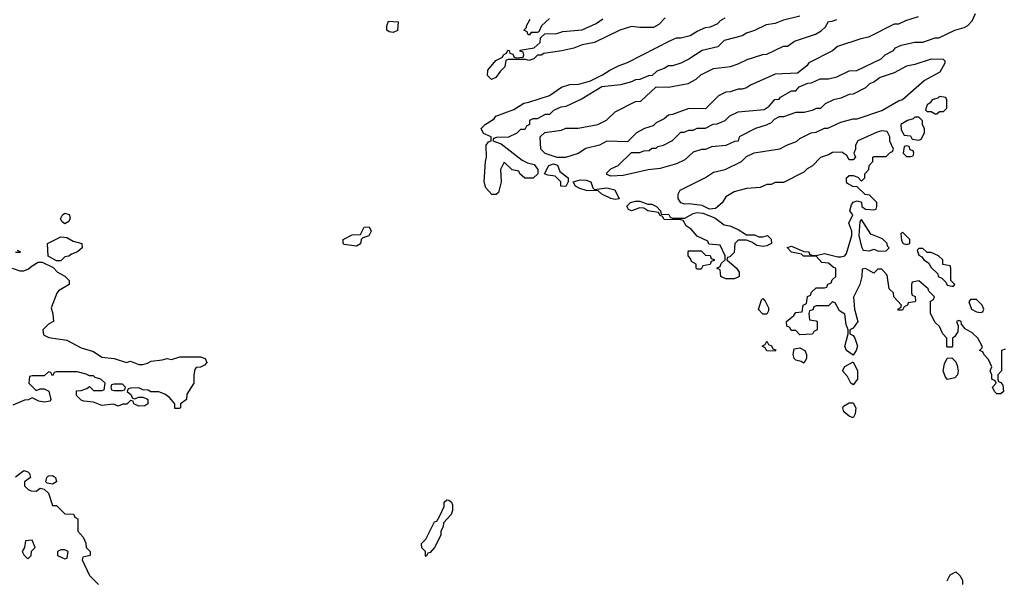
# Model space of a CAD drawing. Header units: inches. Extents: x 2769379 to 2883802, y 684208 to 828654.
# Tile 98 of 256: x 2843610 to 2848406, y 735090 to 737820. Entities that reach past the tile are written whole.
import ezdxf

# ---------------------------------------------------------------- set-up
doc = ezdxf.new("R2010")
doc.units = ezdxf.units.IN
doc.header["$MEASUREMENT"] = 0
doc.layers.add('C8743', color=7, linetype='Continuous')

msp = doc.modelspace()

# ---------------------------------------------------------------- linework, layer by layer
at = {"layer": 'C8743', "color": 2, "elevation": 2}
for points in [[(2848410, 736215.1), (2848392, 736210), (2848392, 736110), (2848374, 736090), (2848374, 736070), (2848378, 736058), (2848390, 736054), (2848399.6, 736039.6), (2848402, 736010), (2848390, 735998), (2848370, 735998), (2848358, 736010), (2848348, 736030), (2848366, 736050), (2848362, 736062), (2848346, 736070), (2848346, 736090), (2848338, 736110), (2848346, 736130), (2848330, 736166), (2848307.3, 736187.3), (2848302, 736202), (2848286, 736210), (2848298, 736222), (2848298, 736230), (2848278, 736270), (2848250, 736295.3), (2848215.3, 736315.3), (2848198, 736338), (2848195.3, 736350), (2848184.7, 736355.3), (2848174, 736350), (2848182, 736330), (2848179.6, 736300.4), (2848163.6, 736276.4), (2848154, 736270), (2848154, 736230), (2848150, 736226), (2848130, 736226), (2848126, 736230), (2848126, 736270), (2848106, 736290), (2848090, 736326), (2848070, 736346), (2848046, 736390), (2848046, 736450), (2848062, 736458), (2848066, 736470), (2848038, 736498), (2848035.3, 736510), (2847990, 736548), (2847958, 736542), (2847954, 736530), (2847954, 736490), (2847958, 736478), (2847972.7, 736472.7), (2847974, 736450), (2847970, 736446), (2847938, 736442), (2847934, 736430), (2847918, 736422), (2847910, 736406), (2847890, 736406), (2847888, 736410), (2847902, 736418), (2847906, 736430), (2847868, 736470), (2847866, 736490), (2847846, 736510), (2847836.4, 736576.4), (2847810, 736606), (2847790, 736606), (2847770, 736586), (2847730, 736608), (2847714, 736606), (2847712, 736570), (2847702.8, 736530), (2847671, 736469), (2847676, 736410), (2847693.4, 736350), (2847670, 736318), (2847654, 736310), (2847654, 736290), (2847670, 736282), (2847678, 736270), (2847690.7, 736230.7), (2847684.7, 736210), (2847670, 736186), (2847638, 736210), (2847628.9, 736228.9), (2847646, 736290), (2847646, 736310), (2847635.3, 736335.3), (2847630, 736386), (2847603.1, 736403.1), (2847582, 736442), (2847570, 736446), (2847550, 736426), (2847490, 736426), (2847478, 736422), (2847472.7, 736407.3), (2847458, 736402), (2847454, 736390), (2847458, 736358), (2847490, 736354), (2847494, 736350), (2847494, 736310), (2847478, 736302), (2847471.6, 736288.4), (2847410, 736286), (2847390, 736306), (2847367.3, 736307.3), (2847362, 736322), (2847347.3, 736327.3), (2847346, 736350), (2847380.4, 736379.6), (2847390, 736394), (2847422, 736398), (2847426, 736430), (2847442, 736438), (2847447.3, 736472.7), (2847462, 736478), (2847467.3, 736492.7), (2847490, 736514), (2847530, 736514), (2847542, 736518), (2847547.3, 736532.7), (2847562, 736538), (2847567.3, 736552.7), (2847586, 736570), (2847586, 736610), (2847574, 736614), (2847550, 736635.3), (2847518, 736638), (2847490, 736668), (2847428.4, 736668.4), (2847418, 736678), (2847370, 736688.7), (2847348.4, 736711.6), (2847370, 736718), (2847430, 736691.3), (2847454, 736690), (2847458, 736678), (2847472.7, 736672.7), (2847490, 736672), (2847530, 736681), (2847594.6, 736665.4), (2847610, 736664.7), (2847630, 736670.8), (2847638, 736682), (2847664, 736770), (2847664, 736790), (2847649.5, 736830), (2847668, 736870), (2847654, 736890), (2847661.5, 736918.5), (2847670, 736931), (2847690, 736938.8), (2847711.3, 736931.3), (2847712, 736910), (2847730, 736898), (2847770, 736894), (2847782, 736898), (2847786, 736910), (2847786, 736930), (2847750, 736966), (2847728.4, 736968.4), (2847690, 737006), (2847668.4, 737008.4), (2847643.1, 737023.1), (2847638, 737030), (2847638, 737050), (2847650, 737062), (2847670, 737062), (2847692.7, 737052.7), (2847710, 737034), (2847726, 737050), (2847726, 737070), (2847746, 737090), (2847748, 737110), (2847766, 737130), (2847766, 737150), (2847770, 737154), (2847830, 737154), (2847850, 737174), (2847862, 737178), (2847866, 737190), (2847848.4, 737228.4), (2847848, 737250), (2847835.3, 737275.3), (2847810, 737279), (2847787.5, 737272.5), (2847692, 737230), (2847682, 737210), (2847682, 737190), (2847674, 737170), (2847682, 737150), (2847670, 737138), (2847650, 737138), (2847639, 737159), (2847614.6, 737174.6), (2847570, 737174), (2847550, 737162), (2847511.1, 737148.9), (2847471.1, 737108.9), (2847445.4, 737094.6), (2847430, 737078), (2847330, 737028), (2847290, 737028), (2847270, 737018), (2847250, 737018), (2847216.9, 737003.1), (2847150, 736999), (2847090, 736982), (2847050, 736958), (2847031.1, 736928.9), (2846999.6, 736900.4), (2846970, 736898), (2846934.6, 736914.6), (2846870, 736924), (2846850, 736922), (2846830, 736928), (2846818, 736950), (2846818, 736970), (2846828, 736990), (2846950, 737052), (2846990, 737078), (2847046, 737090), (2847126, 737130), (2847150, 737154), (2847188.4, 737171.6), (2847312, 737192), (2847350, 737211.3), (2847393.6, 737226.4), (2847410, 737242), (2847466, 737270), (2847490, 737272), (2847530, 737292), (2847547.3, 737292.7), (2847610, 737322), (2847670, 737338), (2847690, 737338), (2847810, 737378), (2847890, 737424.7), (2847910, 737431.3), (2848016.5, 737523.5), (2848093.2, 737566.8), (2848118, 737610), (2848118, 737618), (2848110, 737626), (2848050, 737628), (2847970, 737602), (2847930, 737594), (2847870, 737562), (2847801, 737539), (2847770, 737515.3), (2847750, 737508), (2847730, 737488), (2847670, 737458), (2847650, 737455.3), (2847610, 737438), (2847574, 737430), (2847534, 737410), (2847511.6, 737388.4), (2847490, 737388), (2847470, 737378), (2847430.9, 737369.1), (2847390, 737368.7), (2847330, 737348), (2847310, 737348), (2847285.4, 737334.6), (2847270, 737318), (2847246, 737306), (2847194, 737290), (2847114, 737250), (2847110, 737228), (2847092.7, 737227.3), (2847050, 737208), (2846979.6, 737200.4), (2846950, 737188.7), (2846931.6, 737188.4), (2846890, 737175.3), (2846850, 737138), (2846810, 737118), (2846730, 737095.3), (2846671.6, 737088.4), (2846550, 737062), (2846490, 737058), (2846470, 737066), (2846470, 737074), (2846490, 737094), (2846526, 737110), (2846590, 737174), (2846630, 737174), (2846650, 737182), (2846676.4, 737183.6), (2846690, 737194), (2846710, 737194), (2846718, 737202), (2846746, 737210), (2846790, 737232), (2846830, 737272), (2846847.3, 737272.7), (2846870, 737282), (2846890, 737282), (2846910, 737291.3), (2846950, 737292), (2846988.4, 737311.6), (2847007.3, 737312.7), (2847046, 737330), (2847068.4, 737351.6), (2847110, 737372), (2847236.4, 737383.6), (2847260.4, 737399.6), (2847288.7, 737431.3), (2847310, 737434), (2847316.4, 737443.6), (2847370, 737474), (2847390, 737474), (2847407.3, 737492.7), (2847448.4, 737511.6), (2847467.3, 737512.7), (2847510, 737532), (2847550, 737532), (2847590, 737542), (2847650, 737572), (2847687.3, 737572.7), (2847806, 737630), (2847826, 737650), (2847866, 737670), (2847876.4, 737683.6), (2847903.1, 737696.9), (2847970, 737711.3), (2848010, 737711.3), (2848070, 737732), (2848087.3, 737732.7), (2848166, 737770), (2848210, 737782), (2848228.4, 737791.6), (2848250, 737814), (2848266, 737850)], [(2847410, 737838), (2847330, 737818), (2847290, 737802), (2847245.4, 737794.6), (2847190, 737768), (2847150, 737755.3), (2847130, 737742), (2847041, 737719), (2847010, 737688.7), (2846934, 737670), (2846870, 737628), (2846830, 737608), (2846790, 737595.3), (2846770, 737595.3), (2846750, 737582), (2846714, 737570), (2846691.6, 737548.4), (2846672.7, 737547.3), (2846631.6, 737528.4), (2846610, 737528), (2846590, 737518), (2846536.9, 737503.1), (2846446, 737494), (2846350, 737435.3), (2846270, 737398), (2846246, 737394), (2846210, 737378), (2846190, 737358), (2846170, 737358), (2846130, 737338), (2846110, 737338), (2846094, 737330), (2846094, 737310), (2846078, 737302), (2846070, 737286), (2846050, 737286), (2846031.6, 737268.4), (2845991.1, 737248.9), (2845932.7, 737247.3), (2845918, 737242), (2845914, 737230), (2845955.3, 737215.3), (2846056.9, 737136.9), (2846083.6, 737123.6), (2846115.3, 737115.3), (2846134, 737090), (2846134, 737070), (2846111.6, 737048.4), (2846070, 737048), (2846046, 737070), (2846042, 737082), (2846008.4, 737088.4), (2845970, 737126), (2845952, 737090), (2845956, 737030), (2845942, 736978), (2845931.6, 736968.4), (2845910, 736968.7), (2845880.9, 737000.9), (2845872.7, 737030), (2845879, 737130), (2845884, 737150), (2845882, 737210), (2845894, 737226), (2845906, 737230), (2845906, 737250), (2845870, 737266), (2845858, 737290), (2845878, 737310), (2845922, 737338), (2845930, 737351.3), (2846017.2, 737382.8), (2846065.6, 737414.4), (2846090, 737418), (2846190, 737451.3), (2846250, 737491.3), (2846290, 737504.7), (2846334, 737506), (2846390, 737522), (2846448.9, 737551.1), (2846484.7, 737575.3), (2846530, 737598), (2846570, 737611.3), (2846780.4, 737719.6), (2846810, 737732), (2846830, 737732), (2846876.5, 737743.5), (2846910, 737764.7), (2846950, 737782), (2846974.6, 737785.4), (2847010, 737802), (2847023.1, 737816.9), (2847046, 737830)], [(2846754, 737830), (2846723.6, 737796.4), (2846696.9, 737783.1), (2846630, 737782), (2846590, 737788), (2846534, 737770), (2846410, 737708.7), (2846350, 737698), (2846310, 737682), (2846251.1, 737668.9), (2846163.6, 737656.4), (2846150, 737648), (2846132.7, 737647.3), (2846114, 737630), (2846090, 737622), (2846074, 737626), (2845990, 737626), (2845978, 737622), (2845974, 737590), (2845950, 737568), (2845930, 737538), (2845908.7, 737528.7), (2845888.4, 737548.4), (2845890, 737574), (2845930, 737622), (2845962, 737638), (2845966, 737650), (2845982, 737658), (2845988.4, 737671.6), (2845994, 737670), (2845998, 737658), (2846012.7, 737652.7), (2846018, 737638), (2846030, 737634), (2846062, 737638), (2846066, 737650), (2846062, 737662), (2846047.3, 737667.3), (2846047.3, 737672.7), (2846116.4, 737683.6), (2846146, 737710), (2846147.3, 737732.7), (2846168, 737752), (2846227.3, 737752.7), (2846256.4, 737763.6), (2846350, 737771.3), (2846418, 737802), (2846450, 737824.7)], [(2846190, 737826), (2846152, 737790), (2846138, 737762), (2846130, 737758), (2846102, 737758), (2846092.7, 737747.3), (2846087.3, 737747.3), (2846082, 737762), (2846066, 737770), (2846078, 737782), (2846078, 737790), (2846096.4, 737823.6)], [(2847986.4, 737833.6), (2847925.4, 737814.6), (2847890, 737798), (2847870, 737798), (2847745.4, 737734.6), (2847707.3, 737727.3), (2847594, 737690), (2847570, 737668), (2847454, 737610), (2847443.6, 737596.4), (2847399.6, 737560.4), (2847290, 737555.3), (2847170, 737502), (2847150, 737488.7), (2847130, 737482), (2847110, 737482), (2847071.1, 737468.9), (2847050, 737468), (2847014, 737450), (2846950, 737386), (2846870, 737388), (2846790, 737358), (2846770, 737355.3), (2846750, 737338), (2846710, 737318), (2846696, 737304), (2846654, 737290), (2846614, 737270), (2846570, 737226), (2846470, 737228), (2846434, 737210), (2846367.1, 737192.9), (2846330, 737168.7), (2846268.4, 737148.4), (2846228.4, 737148.4), (2846169.1, 737169.1), (2846148, 737190), (2846146, 737250), (2846168.4, 737271.6), (2846250, 737282), (2846270, 737292), (2846330, 737292), (2846426, 737310), (2846468.4, 737331.6), (2846510, 737372), (2846610, 737422), (2846636.4, 737423.6), (2846710, 737494), (2846770, 737492), (2846866, 737510), (2846906, 737530), (2846928.4, 737551.6), (2846990, 737582), (2847072.7, 737592.7), (2847110, 737604.7), (2847153.6, 737626.4), (2847230, 737651.3), (2847250, 737652), (2847330, 737692), (2847350, 737692), (2847384, 737716), (2847486, 737750), (2847514.6, 737765.4), (2847534.6, 737785.4), (2847550, 737812), (2847567.3, 737812.7), (2847590, 737822)], [(2843598, 736698), (2843614, 736690), (2843610, 736686), (2843590, 736686)], [(2843574, 736610), (2843610, 736598), (2843630, 736598), (2843653.6, 736606.4), (2843670, 736622), (2843700.4, 736639.6), (2843719.6, 736639.6), (2843772.7, 736612.7), (2843794, 736590), (2843830, 736572), (2843851.3, 736550), (2843851.3, 736530), (2843799.6, 736500.4), (2843790.9, 736489.1), (2843762.8, 736417.2), (2843772, 736388), (2843774, 736350), (2843750, 736338), (2843722, 736310), (2843725.4, 736285.4), (2843752.7, 736272.7), (2843839.6, 736259.6), (2843910, 736222), (2843970, 736204.7), (2844010, 736177.3), (2844070, 736171), (2844130, 736151), (2844150, 736158), (2844190, 736141), (2844210, 736141), (2844233.2, 736146.8), (2844250, 736158), (2844303.6, 736163.6), (2844329.1, 736170.9), (2844350, 736164.7), (2844390, 736178), (2844490, 736178), (2844514, 736170), (2844522, 736150), (2844510, 736138), (2844490, 736128), (2844470, 736126), (2844463.6, 736116.4), (2844458, 736090), (2844458, 736050), (2844423.6, 735996.4), (2844422, 735970), (2844394, 735950), (2844394, 735930), (2844387.3, 735927.3), (2844366, 735926), (2844366, 735950), (2844340.4, 735980.4), (2844316.4, 735996.4), (2844287.3, 736007.3), (2844248, 736008), (2844236.4, 736016.4), (2844210, 736018), (2844190, 736028), (2844150, 736026), (2844138, 736022), (2844134, 736010), (2844152.7, 735992.7), (2844158, 735978), (2844170, 735974), (2844190, 735982), (2844210, 735982), (2844230, 735974), (2844234, 735970), (2844234, 735950), (2844219.6, 735940.4), (2844190, 735938), (2844166, 735950), (2844162, 735962), (2844150, 735966), (2844131.6, 735948.4), (2844112.7, 735947.3), (2844090, 735938), (2844067.3, 735947.3), (2844010, 735942), (2843970, 735958), (2843923.1, 735963.1), (2843910, 735968), (2843886, 735990), (2843887.3, 736012.7), (2843910, 736014), (2843936.4, 736023.6), (2843950, 736034), (2843970, 736014), (2844010, 736014), (2844022, 736018), (2844026, 736050), (2844006, 736070), (2843978, 736078), (2843970, 736086), (2843950, 736086), (2843934.6, 736094.6), (2843890, 736106), (2843790, 736106), (2843778, 736102), (2843770, 736086), (2843762, 736102), (2843750, 736106), (2843730, 736086), (2843670, 736086), (2843658, 736082), (2843654, 736050), (2843690, 736014), (2843710, 736022), (2843730, 736022), (2843751.3, 736011.3), (2843762, 735970), (2843758, 735962), (2843730, 735958), (2843703.1, 735963.1), (2843670, 735978), (2843651.6, 735968.4), (2843632.7, 735967.3), (2843576.9, 735943.1)], [(2843590, 735594), (2843630, 735624.7), (2843650, 735618), (2843658, 735610), (2843662, 735590), (2843634, 735570), (2843634, 735550), (2843651.6, 735531.6), (2843665.4, 735525.4), (2843690, 735524.7), (2843710, 735538), (2843730, 735534), (2843750, 735514), (2843770, 735454), (2843790, 735454), (2843830, 735414), (2843871.6, 735411.6), (2843878, 735398), (2843894, 735390), (2843894, 735330), (2843919.6, 735299.6), (2843931.6, 735271.6), (2843934, 735250), (2843954, 735230), (2843954, 735210), (2843918, 735202), (2843914, 735190), (2843950, 735114), (2843994, 735070)], [(2848127.3, 735087.3), (2848143.1, 735116.9), (2848170, 735132), (2848190, 735114), (2848202, 735090), (2848202, 735070)]]:
    msp.add_lwpolyline(points, dxfattribs=at)
for points in [[(2845430, 737758), (2845410, 737762), (2845398, 737770), (2845398, 737790), (2845407.3, 737812.7), (2845454, 737810), (2845450, 737768)], [(2848090, 737446), (2848082, 737438), (2848054, 737430), (2848044.7, 737415.3), (2848030, 737406), (2848022, 737382), (2848030, 737374), (2848050, 737374), (2848070, 737362), (2848078, 737362), (2848090, 737374), (2848110, 737374), (2848126, 737390), (2848126, 737430), (2848122, 737442)], [(2847990, 737346), (2847970, 737346), (2847962, 737338), (2847934, 737330), (2847902, 737310), (2847903.6, 737283.6), (2847918, 737258), (2847950, 737254), (2847958, 737238), (2847990, 737234), (2848002, 737238), (2848018, 737270), (2848018, 737290), (2848008.4, 737308.4), (2848007.3, 737327.3)], [(2847930, 737206), (2847918, 737202), (2847914, 737170), (2847930, 737154), (2847950, 737154), (2847962, 737158), (2847966, 737170), (2847962, 737182), (2847947.3, 737187.3), (2847942, 737202)], [(2846270, 737008.7), (2846246, 737010), (2846246, 737030), (2846219, 737059), (2846183.1, 737063.1), (2846166, 737070), (2846188, 737110), (2846210, 737118), (2846230, 737112), (2846241, 737081), (2846282, 737050), (2846282, 737030)], [(2846410, 736994), (2846470, 737002), (2846508.4, 736991.6), (2846530, 736948), (2846510, 736944), (2846488.9, 736948.9), (2846446, 736970), (2846427.3, 736987.3), (2846370, 736988), (2846338, 736998), (2846318, 737010), (2846306, 737030), (2846340.2, 737039.8), (2846370, 737038.8), (2846392, 737030), (2846402, 737002)], [(2846670, 736922), (2846690, 736922), (2846712, 736910), (2846732, 736890), (2846734, 736874), (2846771.6, 736871.6), (2846778, 736858), (2846790, 736854), (2846850, 736854), (2846890, 736876), (2846910, 736881), (2846938, 736878), (2846996, 736856), (2847042, 736822), (2847070, 736816), (2847110, 736798), (2847150, 736772), (2847190, 736772), (2847210, 736762), (2847230, 736762), (2847252, 736770), (2847270.7, 736750.7), (2847272, 736730), (2847250, 736719), (2847230, 736715.3), (2847200.4, 736720.4), (2847176.4, 736736.4), (2847150, 736746), (2847110, 736746), (2847094, 736730), (2847090, 736686), (2847070, 736666), (2847058, 736662), (2847054, 736650), (2847102, 736610), (2847114, 736590), (2847114, 736570), (2847110, 736566), (2847090, 736558), (2847050, 736558), (2847026, 736570), (2847022, 736602), (2847006, 736610), (2847022, 736618), (2847027.3, 736632.7), (2847046, 736650), (2847046, 736670), (2847022, 736722), (2846967.3, 736727.3), (2846962, 736742), (2846910, 736766), (2846880.4, 736800.4), (2846856.4, 736816.4), (2846842, 736842), (2846830, 736846), (2846750, 736848), (2846742, 736862), (2846730, 736866), (2846722, 736882), (2846670, 736889), (2846650, 736902), (2846630, 736904), (2846590, 736888.7), (2846576.4, 736896.4), (2846568, 736912), (2846586, 736930), (2846610, 736936), (2846630, 736936)], [(2843830, 736826), (2843816.4, 736836.4), (2843808.7, 736850), (2843818, 736870), (2843830, 736878), (2843851.1, 736871.1), (2843856, 736856), (2843850, 736838)], [(2847710, 736848), (2847702, 736838), (2847698, 736770), (2847710, 736714), (2847718, 736698), (2847750, 736694), (2847770, 736702), (2847792.7, 736692.7), (2847830, 736694), (2847846, 736710), (2847838, 736718), (2847835.3, 736730), (2847812.3, 736752.3), (2847755.3, 736775.3)], [(2845250, 736718), (2845190, 736726), (2845186, 736730), (2845186, 736750), (2845230, 736772), (2845270, 736774), (2845288, 736810), (2845311.6, 736811.6), (2845322, 736790), (2845310, 736768), (2845282, 736758), (2845274, 736750), (2845270, 736728)], [(2843790, 736646), (2843748, 736668), (2843746, 736730), (2843810, 736762), (2843839.6, 736759.6), (2843870, 736742), (2843912, 736730), (2843914, 736710), (2843892, 736690), (2843862, 736678), (2843850, 736668), (2843830, 736666), (2843810, 736646)], [(2847910, 736786), (2847902, 736778), (2847904.7, 736744.7), (2847914, 736730), (2847930, 736724.7), (2847946, 736730), (2847946, 736750)], [(2848010, 736706), (2847990, 736706), (2847982, 736698), (2847990, 736674), (2848004.7, 736664.7), (2848014, 736650), (2848036.9, 736636.9), (2848050, 736614), (2848082, 736582), (2848084.7, 736570), (2848102, 736562), (2848122, 736542), (2848127.1, 736527.1), (2848150, 736522), (2848158, 736522), (2848166, 736530), (2848146, 736550), (2848146, 736610), (2848142, 736622), (2848107.3, 736627.3), (2848106, 736650), (2848086, 736670), (2848050, 736686), (2848030, 736686)], [(2846910, 736606), (2846906, 736610), (2846906, 736630), (2846882, 736642), (2846878, 736658), (2846866, 736670), (2846866, 736690), (2846870, 736694), (2846930, 736694), (2846950, 736674), (2846972.7, 736672.7), (2846978, 736658), (2846992.7, 736652.7), (2846992.7, 736647.3), (2846978, 736642), (2846972.7, 736627.3), (2846938, 736622), (2846930, 736606)], [(2847230, 736386), (2847208.4, 736408.4), (2847224, 736456), (2847230, 736462), (2847242, 736450), (2847256.9, 736416.9), (2847258, 736402), (2847250, 736386)], [(2848270, 736458), (2848242, 736458), (2848234, 736446), (2848246, 736410), (2848270, 736398), (2848290, 736394), (2848302, 736398), (2848306, 736410), (2848298, 736430)], [(2847290, 736206), (2847250, 736208), (2847242, 736222), (2847226, 736230), (2847242, 736238), (2847250, 736254), (2847258, 736238), (2847272.7, 736232.7), (2847278, 736218), (2847292.7, 736212.7)], [(2847430, 736148), (2847416.4, 736156.4), (2847390, 736162), (2847382, 736170), (2847378, 736190), (2847382, 736218), (2847410, 736222), (2847434, 736210), (2847442, 736190), (2847442, 736170)], [(2848130, 736068), (2848119, 736079), (2848108, 736110), (2848115.3, 736144.7), (2848128.4, 736171.6), (2848150, 736174), (2848170, 736154), (2848176.9, 736136.9), (2848181, 736110), (2848178, 736090), (2848164.7, 736075.3)], [(2847670, 736042), (2847658, 736050), (2847643.1, 736083.1), (2847618, 736110), (2847628.9, 736131.1), (2847670, 736154), (2847691, 736110), (2847691, 736070)], [(2844110, 736046), (2844070, 736046), (2844058, 736042), (2844054, 736030), (2844058, 736018), (2844070, 736014), (2844110, 736014), (2844122, 736018), (2844126, 736030)], [(2847670, 735882), (2847650, 735888.7), (2847624, 735910), (2847619, 735930), (2847622.7, 735937.3), (2847650, 735954), (2847670, 735954), (2847682.8, 735930), (2847679.1, 735900.9)], [(2843770, 735559), (2843743.1, 735563.1), (2843738, 735570), (2843742, 735590), (2843750, 735598), (2843770, 735601), (2843784.7, 735590), (2843790, 735569)], [(2845590, 735206), (2845586, 735210), (2845586, 735230), (2845568.4, 735248.4), (2845568, 735270), (2845588, 735290), (2845630, 735374), (2845642, 735378), (2845656.4, 735403.6), (2845678, 735450), (2845678, 735470), (2845690, 735482), (2845699.6, 735479.6), (2845714, 735470), (2845718, 735458), (2845718, 735430), (2845711.3, 735410), (2845674, 735370), (2845672, 735350), (2845662, 735330), (2845662, 735310), (2845630.9, 735249.1), (2845610, 735226), (2845598, 735222)], [(2843670, 735286), (2843638, 735282), (2843634, 735250), (2843622, 735230), (2843630, 735214), (2843650, 735194), (2843666, 735210), (2843667.3, 735232.7), (2843686, 735250)], [(2843830, 735238), (2843810, 735238), (2843794, 735230), (2843794, 735210), (2843830, 735194), (2843842, 735198), (2843846, 735230)]]:
    msp.add_lwpolyline(points, close=True, dxfattribs=at)

doc.saveas('drawing.dxf')
